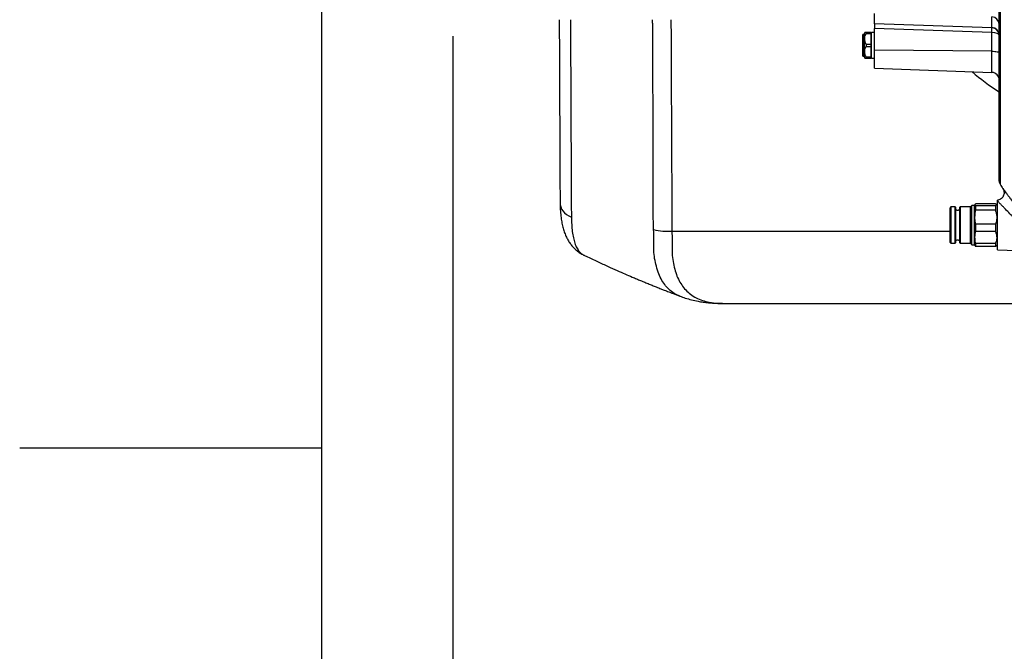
# Model space of a CAD drawing. Extents: x 0 to 8410, y 0 to 5940.
# Tile 3 of 161: x 0 to 652, y 2093 to 2511. Entities that reach past the tile are written whole.
import ezdxf

# ---------------------------------------------------------------- set-up
doc = ezdxf.new("R2010")
doc.units = 0
doc.header["$LTSCALE"] = 10
doc.layers.get('0').update_dxf_attribs({"linetype": 'CONTINUOUS'})
doc.styles.add('SLDTEXTSTYLE0', font='TXT', dxfattribs={"width": 0.605})
doc.dimstyles.new('SLDDIMSTYLE1', dxfattribs={"dimtxt": 50, "dimasz": 50, "dimexe": 0, "dimexo": 0.0625, "dimgap": 12.5, "dimtad": 1, "dimdec": 1, "dimrnd": 1e-09, "dimzin": 12, "dimtxsty": 'SLDTEXTSTYLE0', "dimsah": 1, "dimcen": 0.09, "dimazin": 3, "dimtfac": 1, "dimtofl": 0, "dimtmove": 0, "dimatfit": 3, "dimtolj": 1, "dimtzin": 12})

# ---------------------------------------------------------------- blocks, each defined once
blk = doc.blocks.new('_D_20')
at = {"color": 7, "linetype": 'CONTINUOUS'}
for p, q in [((286.65, 2500.02), (286.65, 1272.39)), ((1938.65, 2492.02), (1938.65, 1272.39)), ((1938.65, 1287.39), (286.65, 1287.39))]:
    blk.add_line(p, q, dxfattribs=at)
for points in [[(286.65, 1287.39), (336.65, 1279.89), (336.65, 1294.89)], [(1938.65, 1287.39), (1888.65, 1294.89), (1888.65, 1279.89)]]:
    blk.add_solid(points, dxfattribs=at)
at = {"color": 7, "linetype": 'CONTINUOUS', "insert": (1036.26, 1351.84), "char_height": 50, "attachment_point": 1, "style": 'SLDTEXTSTYLE0'}
blk.add_mtext('1652', dxfattribs=at)

msp = doc.modelspace()

# ---------------------------------------------------------------- linework, layer by layer
at = {"color": 7, "linetype": 'CONTINUOUS'}
for p, q in [((200, 100), (200, 5840)), ((648.14802, 2404.179742), (648.14802, 2591.021706)), ((565.648039, 2508.48334), (565.648039, 2515.014757)), ((565.648039, 2508.347143), (565.648039, 2508.48334)), ((560.148021, 2502.521743), (560.148021, 2501.847972)), ((563.148042, 2502.521743), (560.148021, 2502.521743)), ((563.148042, 2502.521743), (563.148042, 2501.847972)), ((563.648006, 2502.271761), (563.148042, 2502.271761)), ((565.648039, 2502.521743), (563.648006, 2502.521743)), ((563.648006, 2485.521724), (563.648006, 2502.521743)), ((643.322518, 2505.634655), (565.648039, 2508.347143)), ((565.648039, 2508.347143), (565.648039, 2505.2148)), ((565.648039, 2490.737368), (565.648039, 2505.2148)), ((557.648023, 2500.471761), (557.648023, 2487.571766)), ((558.848044, 2501.471748), (558.64801, 2501.471748)), ((558.848044, 2501.471748), (558.848044, 2486.571719)), ((560.148021, 2501.847972), (563.148042, 2501.847972)), ((563.148042, 2501.847972), (563.148042, 2494.695534)), ((560.148021, 2494.695534), (560.148021, 2493.347933)), ((563.148042, 2494.695534), (560.148021, 2494.695534)), ((560.148021, 2493.347933), (563.148042, 2493.347933)), ((563.148042, 2494.695534), (563.148042, 2493.347933)), ((563.148042, 2493.347933), (563.148042, 2486.195494)), ((565.648039, 2478.847136), (565.648039, 2490.737368)), ((558.64801, 2486.571719), (558.848044, 2486.571719)), ((560.148021, 2486.195494), (560.148021, 2485.521724)), ((563.148042, 2486.195494), (560.148021, 2486.195494)), ((560.148021, 2485.521724), (563.148042, 2485.521724)), ((563.148042, 2486.195494), (563.148042, 2485.521724)), ((563.148042, 2485.771765), (563.648006, 2485.771765)), ((563.648006, 2485.521724), (565.648039, 2485.521724)), ((565.648039, 2478.847136), (643.322518, 2476.134707)), ((616.148015, 2387.02171), (615.647992, 2386.521746)), ((615.647992, 2363.521745), (615.647992, 2386.521746)), ((618.948003, 2387.02171), (616.148015, 2387.02171)), ((616.148015, 2387.02171), (616.148015, 2363.021721)), ((619.148036, 2386.821737), (618.948003, 2387.02171)), ((618.948003, 2379.618337), (618.948003, 2387.02171)), ((619.148036, 2386.821737), (619.148036, 2379.541745)), ((622.348031, 2387.02171), (622.147998, 2386.821737)), ((622.147998, 2363.221754), (622.147998, 2386.821737)), ((629.148027, 2387.02171), (622.348031, 2387.02171)), ((622.348031, 2387.02171), (622.348031, 2363.021721)), ((630.148014, 2388.021757), (629.148027, 2387.02171)), ((629.148027, 2379.618337), (629.148027, 2387.02171)), ((631.781986, 2388.021757), (630.148014, 2388.021757)), ((630.148014, 2380.001356), (630.148014, 2388.021757)), ((632.218381, 2388.777603), (631.781986, 2388.021757)), ((631.781986, 2380.001356), (631.781986, 2388.021757)), ((645.648023, 2389.167418), (632.648011, 2389.167418)), ((632.648011, 2384.853949), (632.648011, 2387.865772)), ((645.648023, 2387.865772), (632.648011, 2387.865772)), ((645.648023, 2384.853949), (632.648011, 2384.853949)), ((647.148033, 2388.021757), (646.395763, 2388.774027)), ((647.148033, 2358.556678), (647.148033, 2390.880575)), ((618.948003, 2363.021721), (618.948003, 2379.618337)), ((619.148036, 2379.541745), (619.148036, 2363.221754)), ((629.148027, 2363.021721), (629.148027, 2379.618337)), ((630.148014, 2362.021734), (630.148014, 2380.001356)), ((631.781986, 2362.021734), (631.781986, 2380.001356)), ((632.648011, 2370.708753), (632.648011, 2375.616659)), ((645.648023, 2375.616659), (632.648011, 2375.616659)), ((645.648023, 2370.708753), (632.648011, 2370.708753)), ((615.647992, 2363.521745), (616.148015, 2363.021721)), ((616.148015, 2363.021721), (618.948003, 2363.021721)), ((618.948003, 2363.021721), (619.148036, 2363.221754)), ((622.147998, 2363.221754), (622.348031, 2363.021721)), ((622.348031, 2363.021721), (629.148027, 2363.021721)), ((629.148027, 2363.021721), (630.148014, 2362.021734)), ((630.148014, 2362.021734), (631.781986, 2362.021734)), ((631.781986, 2362.021734), (632.218321, 2361.266007)), ((632.648011, 2360.876312), (632.648011, 2362.772633)), ((645.648023, 2362.772633), (632.648011, 2362.772633)), ((645.648023, 2360.876312), (632.648011, 2360.876312)), ((646.395882, 2361.269583), (647.148033, 2362.021734)), ((647.148033, 2358.556678), (678.694596, 2357.455005)), ((464.836856, 2323.257138), (464.980682, 2323.258032)), ((464.836856, 2323.16189), (712.804844, 2323.16189)), ((0, 2227.5), (200, 2227.5))]:
    msp.add_line(p, q, dxfattribs=at)
at = {"color": 8, "linetype": 'CONTINUOUS'}
for p, q in [((648.769369, 2618.500044), (648.769369, 2402.038564)), ((565.648039, 2508.48334), (643.322518, 2505.770912)), ((643.322518, 2505.770912), (643.322518, 2512.800028)), ((643.322518, 2502.502372), (565.648039, 2505.2148)), ((643.322518, 2490.150263), (643.322518, 2502.502372)), ((558.64801, 2501.471748), (558.64801, 2486.571719)), ((643.322518, 2490.150263), (565.648039, 2490.737368)), ((643.322518, 2476.134707), (643.322518, 2490.150263)), ((431.616326, 2370.944073), (615.647992, 2370.944073))]:
    msp.add_line(p, q, dxfattribs=at)
at = {"color": 8, "linetype": 'CONTINUOUS', "flags": 128}
for points in [[(643.322518, 2490.150263), (644.272765, 2490.123202), (645.181706, 2490.057339), (646.015903, 2489.955236), (646.744718, 2489.82047), (647.341361, 2489.658167), (647.783925, 2489.474108), (648.05617, 2489.275207), (648.14802, 2489.068736)], [(357.623359, 2389.267792), (357.677778, 2388.454666), (357.992669, 2387.036135), (358.581325, 2385.663082), (359.432777, 2384.361138), (360.531052, 2383.15474), (361.855587, 2382.066418), (363.381644, 2381.116559), (365.080675, 2380.322923)]]:
    msp.add_lwpolyline(points, dxfattribs=at)
at = {"color": 8, "linetype": 'CONTINUOUS'}
for centre, radius, start, end in [((643.238642, 2507.890669), 4.910075, 0.964999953, 89.02120121), ((643.238642, 2500.861555), 4.910073, 0.964284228, 89.021209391), ((617.75845, 2504.068513), 25.611997, 356.49424702, 3.50575298), ((429.819774, 2417.738958), 46.829359, 257.279882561, 272.198623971)]:
    msp.add_arc(centre, radius, start, end, dxfattribs=at)
at = {"color": 7, "linetype": 'CONTINUOUS'}
for centre, radius, start, end in [((561.806026, 2500.971534), 3, 148.875789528, 170.401988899), ((643.148021, 2500.637727), 5, 0, 88), ((558.648021, 2500.471738), 1, 90, 180), ((558.648021, 2487.571738), 1, 180, 270), ((561.806026, 2487.071941), 3, 189.598011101, 211.101305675), ((643.148021, 2471.137727), 5, 360, 88), ((652.148021, 2404.179724), 4, 180, 212.363777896), ((1036.775068, 2647.930517), 459.359654, 212.363777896, 212.794875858), ((620.648021, 2386.521738), 1.6, 200.364134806, 339.635865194), ((620.648021, 2363.521738), 1.6, 20.364134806, 159.635865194)]:
    msp.add_arc(centre, radius, start, end, dxfattribs=at)
at = {"color": 8, "linetype": 'CONTINUOUS'}
for centre, major_axis, ratio, start_param, end_param in [((643.148021, 2509.643213), (-0.174508, 4.008532), 0.0057079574, 3.1411441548, 3.4027831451), ((643.148021, 2500.637727), (5, 0), 0.3731516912, 0, 1.5358897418), ((747.648021, 2563.946228), (160.101543, 0), 0.8030567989, 3.8885525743, 4.0417578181)]:
    msp.add_ellipse(centre, major_axis=major_axis, ratio=ratio, start_param=start_param, end_param=end_param, dxfattribs=at)
at = {"color": 7, "linetype": 'CONTINUOUS'}
for points, knots in [([(357.029756, 2511.021723), (357.152806, 2483.876644), (357.308611, 2449.505797), (357.484429, 2412.655559), (357.525174, 2401.090369), (357.55582, 2395.572138), (357.586319, 2391.913609), (357.614695, 2389.984417), (357.625266, 2389.265706)], [0, 0, 0, 0, 0.6665156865, 0.8439359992, 0.9069011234, 0.9475629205, 0.9804648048, 1, 1, 1, 1]), ([(560.148021, 2502.521743), (560.080353, 2502.521743), (559.710647, 2502.521743), (559.367453, 2502.521743), (559.14175, 2502.521743), (559.238155, 2502.521743), (559.238454, 2502.521743)], [0, 0, 0, 0, 0.0909148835, 0.4967174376, 0.9984404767, 1, 1, 1, 1]), ([(560.148021, 2494.695534), (559.925294, 2495.094515), (559.256353, 2496.292821), (559.197355, 2498.35344), (559.339885, 2500.402056), (559.919801, 2501.439642), (560.148021, 2501.847972)], [0, 0, 0, 0, 0.1784853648, 0.5360664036, 0.8174240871, 1, 1, 1, 1]), ([(560.148021, 2486.195494), (559.925294, 2486.594496), (559.256366, 2487.79284), (559.197355, 2489.853452), (559.339874, 2491.902072), (559.919801, 2492.939623), (560.148021, 2493.347933)], [0, 0, 0, 0, 0.1784909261, 0.5360719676, 0.8174296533, 1, 1, 1, 1]), ([(559.238335, 2485.521724), (559.26581, 2485.521724), (559.304596, 2485.521724), (559.957598, 2485.521724), (560.148021, 2485.521724)], [0, 0, 0, 0, 0.7083886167, 1, 1, 1, 1]), ([(650.601318, 2399.171342), (650.810906, 2398.783937), (651.230093, 2398.009107), (651.447425, 2396.690136), (651.337052, 2395.368652), (650.879927, 2394.120312), (650.115501, 2393.030491), (649.091487, 2392.19329), (648.064659, 2391.678829), (647.38152, 2391.592474), (647.134592, 2391.56126)], [0, 0, 0, 0, 0.1321660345, 0.264338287, 0.3965058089, 0.5286745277, 0.6608425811, 0.7930106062, 0.9251816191, 1, 1, 1, 1]), ([(647.148033, 2390.880575), (647.148033, 2391.086891), (647.148033, 2391.456171), (647.148033, 2391.473668), (647.148033, 2391.481389)], [0, 0, 0, 0, 0.5587012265, 1, 1, 1, 1]), ([(357.642015, 2389.334728), (357.647074, 2388.649774), (357.662637, 2386.54235), (357.874682, 2383.035875), (358.29119, 2379.07312), (358.950053, 2375.39245), (359.78156, 2372.153598), (360.812203, 2369.183193), (362.022682, 2366.493441), (363.40389, 2364.063319), (364.95474, 2361.86854), (366.675478, 2359.899992), (368.619789, 2358.090291), (370.797828, 2356.524336), (372.406885, 2355.535939), (373.284432, 2355.166498), (373.346051, 2355.140557)], [0, 0, 0, 0, 0.0476931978, 0.1467395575, 0.2541476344, 0.345041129, 0.4332220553, 0.5159646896, 0.5929080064, 0.6648897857, 0.7329967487, 0.7982239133, 0.8614097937, 0.9289685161, 0.9950123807, 1, 1, 1, 1]), ([(632.648011, 2387.865772), (632.443562, 2388.032964), (632.029543, 2388.371534), (632.166696, 2388.811133), (632.522596, 2389.074581), (632.648011, 2389.167418)], [0, 0, 0, 0, 0.38717692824, 0.78404768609, 1, 1, 1, 1]), ([(632.648011, 2375.616659), (632.568892, 2376.010711), (632.259297, 2377.552634), (632.033201, 2380.322336), (632.276034, 2383.022964), (632.581494, 2384.526529), (632.648011, 2384.853949)], [0, 0, 0, 0, 0.1293595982, 0.5061846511, 0.8924657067, 1, 1, 1, 1]), ([(645.648023, 2389.167418), (645.900744, 2389.058591), (646.413562, 2388.83776), (646.611027, 2388.501348), (646.364844, 2388.172149), (645.889104, 2387.968812), (645.648023, 2387.865772)], [0, 0, 0, 0, 0.2564554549, 0.5203973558, 0.7569617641, 1, 1, 1, 1]), ([(645.648023, 2387.865772), (645.785699, 2386.99139), (645.944727, 2385.981404), (645.683144, 2384.987407), (645.648023, 2384.853949)], [0, 0, 0, 0, 0.8657359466, 1, 1, 1, 1]), ([(645.648023, 2384.853949), (645.871918, 2384.180694), (646.324432, 2382.819976), (646.664834, 2380.119858), (646.358448, 2377.660601), (645.790835, 2376.027539), (645.648023, 2375.616659)], [0, 0, 0, 0, 0.2241896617, 0.4531103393, 0.8624022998, 1, 1, 1, 1]), ([(645.648023, 2375.616659), (645.785699, 2374.191827), (645.944726, 2372.54602), (645.683144, 2370.926233), (645.648023, 2370.708753)], [0, 0, 0, 0, 0.8657353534, 1, 1, 1, 1]), ([(632.648011, 2362.772633), (632.443561, 2363.791923), (632.029544, 2365.856015), (632.166698, 2368.536474), (632.522596, 2370.142724), (632.648011, 2370.708753)], [0, 0, 0, 0, 0.3871777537, 0.7840465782, 1, 1, 1, 1]), ([(645.648023, 2370.708753), (645.900744, 2370.045276), (646.413556, 2368.69897), (646.611026, 2366.6478), (646.364853, 2364.640562), (645.889104, 2363.400847), (645.648023, 2362.772633)], [0, 0, 0, 0, 0.2564585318, 0.520396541, 0.7569655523, 1, 1, 1, 1]), ([(632.267108, 2361.2942), (632.272777, 2361.247836), (632.289982, 2361.107142), (632.504311, 2360.968958), (632.648011, 2360.876312)], [0, 0, 0, 0, 0.3295371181, 1, 1, 1, 1]), ([(645.648023, 2362.772633), (645.785697, 2362.222151), (645.944723, 2361.586293), (645.683144, 2360.960354), (645.648023, 2360.876312)], [0, 0, 0, 0, 0.8657336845, 1, 1, 1, 1]), ([(645.648023, 2360.876312), (645.929813, 2360.984553), (646.285768, 2361.121284), (646.356449, 2361.264483), (646.371176, 2361.294319)], [0, 0, 0, 0, 0.79164439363, 1, 1, 1, 1]), ([(373.387655, 2355.114927), (373.882031, 2354.872895), (376.86956, 2353.41029), (382.190759, 2350.917351), (389.024532, 2347.777047), (395.070488, 2345.078686), (400.410131, 2342.746122), (404.678329, 2340.917688), (408.131634, 2339.459075), (410.893956, 2338.304263), (413.699358, 2337.1427), (416.479652, 2336.002823), (418.779837, 2335.068701), (420.586332, 2334.339819), (422.070225, 2333.74372), (423.825622, 2333.042153), (426.06356, 2332.152988), (428.969389, 2331.006996), (432.665101, 2329.56524), (435.40648, 2328.502434), (436.918557, 2327.925254), (436.930736, 2327.920606)], [0, 0, 0, 0, 0.0240102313, 0.1450945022, 0.2552283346, 0.351122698, 0.4331166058, 0.5090166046, 0.5530055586, 0.5958383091, 0.6388337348, 0.6845239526, 0.7258963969, 0.7462621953, 0.7688568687, 0.7950769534, 0.8280209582, 0.8729564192, 0.9300557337, 0.999436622, 1, 1, 1, 1]), ([(436.954936, 2327.974727), (438.1158, 2327.541533), (440.625673, 2326.604937), (444.617777, 2325.487813), (448.526208, 2324.626095), (452.34075, 2324.003676), (455.784304, 2323.584359), (459.959706, 2323.261897), (463.017916, 2323.101013), (464.890517, 2323.155262), (464.98557, 2323.158016)], [0, 0, 0, 0, 0.1270027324, 0.2745891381, 0.4276923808, 0.5431340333, 0.6734263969, 0.8004268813, 0.9898697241, 1, 1, 1, 1])]:
    msp.add_open_spline(points, degree=3, knots=knots, dxfattribs=at)
at = {"color": 8, "linetype": 'CONTINUOUS'}
for points, knots in [([(364.452084, 2511.021723), (364.512861, 2497.77817), (364.643569, 2469.296012), (364.806108, 2433.193421), (364.928364, 2407.476729), (364.979192, 2394.607216), (365.020728, 2386.929854), (365.060672, 2382.527479), (365.080675, 2380.322923)], [0, 0, 0, 0, 0.3028586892, 0.6513409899, 0.8255828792, 0.8909237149, 0.9453784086, 1, 1, 1, 1]), ([(419.508477, 2372.058918), (419.341957, 2376.785222), (419.008855, 2386.239608), (419.221243, 2400.433301), (419.363655, 2424.085875), (418.984673, 2460.031265), (419.059933, 2492.164046), (418.841966, 2510.105283), (418.830832, 2511.021723)], [0, 0, 0, 0, 0.1020898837, 0.2042181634, 0.3063468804, 0.6126783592, 0.9802155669, 1, 1, 1, 1]), ([(430.956265, 2511.021723), (430.96297, 2509.562224), (431.047696, 2491.119974), (431.23965, 2458.552578), (431.273223, 2420.381893), (431.609158, 2395.66311), (431.414543, 2381.537572), (431.549065, 2374.475264), (431.616326, 2370.944073)], [0, 0, 0, 0, 0.031257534, 0.3949705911, 0.6974830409, 0.8487395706, 0.9243689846, 1, 1, 1, 1]), ([(650.633236, 2399.128606), (650.636011, 2399.124892), (650.6428, 2399.115807), (651.019201, 2398.611672), (651.678583, 2397.727374), (652.609205, 2396.476836), (653.804112, 2394.867519), (654.89165, 2393.398535), (656.360973, 2391.410067), (658.317961, 2388.754554), (661.157892, 2384.88348), (664.061015, 2380.911228), (667.027869, 2376.839862), (670.145685, 2372.550766), (673.091835, 2368.490701), (675.708322, 2364.881652), (677.780225, 2362.022664), (679.484978, 2359.670063), (680.794332, 2357.863334), (681.77179, 2356.514849), (682.328127, 2355.747404), (682.371577, 2355.687461), (682.389876, 2355.662217)], [0, 0, 0, 0, 0.0278767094, 0.068191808, 0.1063231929, 0.1453894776, 0.1875347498, 0.2305720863, 0.2426850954, 0.3105865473, 0.3808775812, 0.4433560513, 0.5071979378, 0.5783736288, 0.6516249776, 0.7101565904, 0.7702429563, 0.8179005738, 0.8668323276, 0.9144605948, 0.9639767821, 1, 1, 1, 1]), ([(678.695729, 2357.484986), (678.695797, 2357.484893), (678.695888, 2357.484768), (678.534184, 2357.659825), (678.222923, 2357.996794), (677.643157, 2358.624085), (676.841449, 2359.491057), (675.769739, 2360.649404), (674.058495, 2362.496601), (671.954543, 2364.763832), (669.33715, 2367.57695), (666.349345, 2370.776864), (663.225351, 2374.106327), (660.205111, 2377.30752), (657.314363, 2380.353591), (654.430244, 2383.372129), (652.4364, 2385.442953), (650.927593, 2387.003195), (649.837912, 2388.126731), (648.30208, 2389.703051), (647.586463, 2390.433226), (647.148033, 2390.880575)], [0, 0, 0, 0, 0.0275539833, 0.0369200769, 0.0762066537, 0.1167349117, 0.137576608, 0.1883281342, 0.2405936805, 0.3048077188, 0.3707026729, 0.4502636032, 0.5318482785, 0.6017162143, 0.6728155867, 0.7475591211, 0.8244040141, 0.8374586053, 0.8822139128, 0.9278372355, 1, 1, 1, 1]), ([(365.080675, 2380.322923), (365.123219, 2378.636661), (365.208603, 2375.252449), (365.646346, 2370.66966), (366.327017, 2366.530465), (367.314139, 2362.890034), (368.619364, 2359.811673), (370.298651, 2357.378686), (371.901693, 2355.824194), (373.063955, 2355.34436), (373.426517, 2355.194678)], [0, 0, 0, 0, 0.12721270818, 0.25530718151, 0.38654043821, 0.51896879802, 0.65555234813, 0.79347727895, 0.93557628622, 1, 1, 1, 1]), ([(436.931928, 2327.923765), (435.602839, 2328.510637), (432.913231, 2329.698258), (429.580636, 2332.311237), (426.727099, 2335.517722), (424.376395, 2339.312004), (422.415563, 2343.803748), (420.974023, 2348.763379), (419.841914, 2354.065412), (419.544096, 2359.616154), (419.587419, 2365.580254), (419.534847, 2369.894736), (419.508477, 2372.058918)], [0, 0, 0, 0, 0.1082320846, 0.2190234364, 0.3200762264, 0.422307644, 0.5253619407, 0.6296938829, 0.721055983, 0.8134090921, 0.9064043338, 1, 1, 1, 1]), ([(431.616326, 2370.944073), (431.644384, 2368.873415), (431.700626, 2364.722709), (431.653322, 2358.907298), (431.835948, 2353.399399), (432.802411, 2348.242265), (434.059474, 2343.456568), (435.797416, 2339.105674), (437.982904, 2335.263607), (440.667584, 2331.908953), (443.858512, 2329.073167), (447.557617, 2326.784542), (451.687603, 2325.049987), (456.598569, 2323.816048), (461.066209, 2323.167314), (463.94049, 2323.235785), (464.836856, 2323.257138)], [0, 0, 0, 0, 0.06684322, 0.1339896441, 0.2014887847, 0.2695911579, 0.3402562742, 0.41142481, 0.4831363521, 0.5553687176, 0.6308972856, 0.7070789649, 0.7837427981, 0.8614805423, 0.9568016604, 1, 1, 1, 1])]:
    msp.add_open_spline(points, degree=3, knots=knots, dxfattribs=at)

# ---------------------------------------------------------------- dimensions: what is measured, and where the dimension line sits
at = {"color": 7, "linetype": 'CONTINUOUS'}
dim = msp.add_linear_dim(base=(286.648021, 1287.386716), p1=(1938.648021, 2512.021738), p2=(286.648021, 2520.021738), dimstyle='SLDDIMSTYLE1', dxfattribs=at)
dim.commit()
dim.dimension.update_dxf_attribs({"geometry": '_D_20', "text_midpoint": (1112.648021, 1287.386716), "dimtype": 160})

doc.saveas('drawing.dxf')
